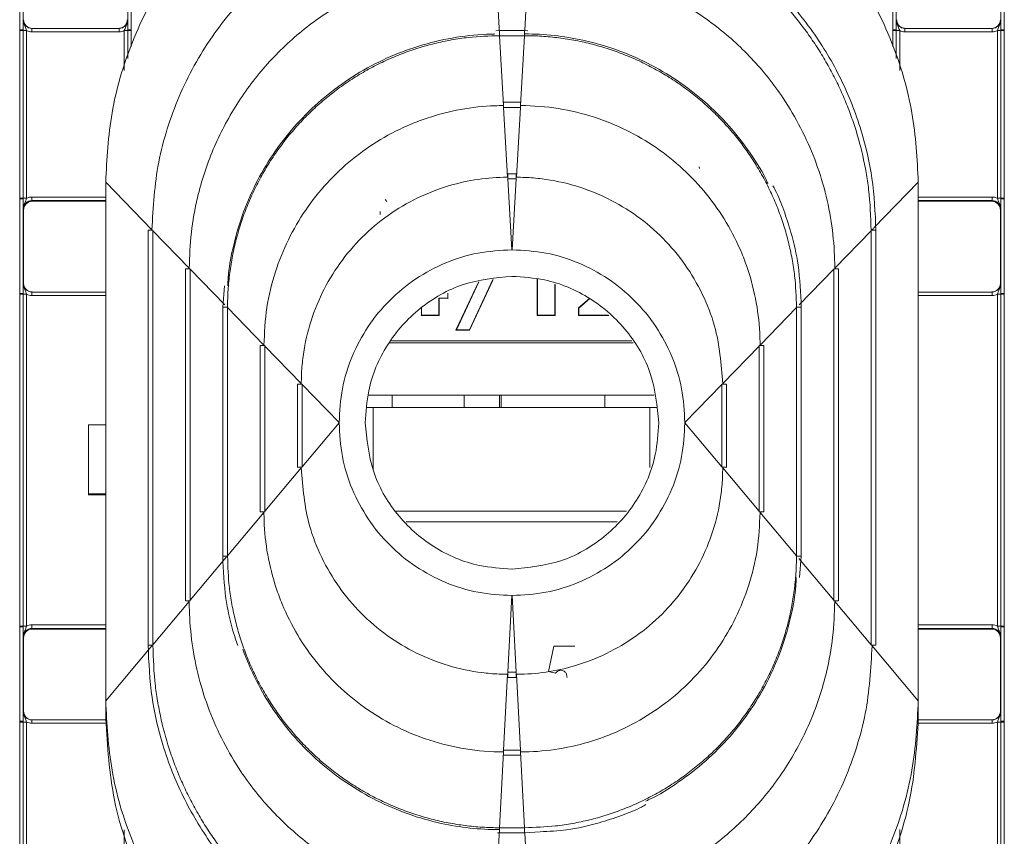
# Model space of a CAD drawing. Header units: millimetres. Extents: x 0 to 2100, y 0 to 1485.
# Tile 14 of 68: x 498 to 555, y 393 to 441. Entities that reach past the tile are written whole.
import ezdxf

# ---------------------------------------------------------------- set-up
doc = ezdxf.new("R2010")
doc.units = ezdxf.units.MM
doc.header["$LTSCALE"] = 5

msp = doc.modelspace()

# ---------------------------------------------------------------- linework, layer by layer
at = {"color": 7, "linetype": 'Continuous', "lineweight": 15}
for p, q in [((498.227, 440.055), (498.227, 467.936)), ((498.427, 467.934), (498.427, 440.053)), ((504.476, 440.053), (504.476, 467.934)), ((504.676, 467.936), (504.676, 440.055)), ((548.727, 440.055), (548.727, 467.936)), ((548.927, 467.934), (548.927, 440.053)), ((554.976, 440.053), (554.976, 467.934)), ((555.176, 467.936), (555.176, 440.055)), ((525.741, 443.854), (525.974, 439.81)), ((498.227, 440.007), (498.227, 440.055)), ((498.227, 430.31), (498.227, 440.007)), ((498.427, 440.053), (498.427, 440.005)), ((498.427, 440.005), (498.427, 430.308)), ((498.627, 440.003), (498.627, 430.307)), ((498.931, 440.132), (498.931, 439.934)), ((498.931, 440.132), (503.973, 440.132)), ((503.973, 439.934), (498.931, 439.934)), ((503.973, 440.132), (503.973, 439.934)), ((504.476, 440.005), (504.476, 440.053)), ((504.676, 440.055), (504.676, 440.007)), ((525.977, 440.009), (525.761, 439.992)), ((527.427, 440.009), (525.977, 440.009)), ((525.977, 439.708), (525.979, 439.708)), ((525.979, 439.708), (526.212, 435.664)), ((527.424, 439.708), (525.979, 439.708)), ((527.424, 439.708), (527.191, 435.664)), ((527.424, 439.708), (527.427, 439.708)), ((527.615, 439.992), (527.427, 440.009)), ((548.727, 440.007), (548.727, 440.055)), ((548.927, 440.053), (548.927, 440.005)), ((549.431, 440.132), (549.431, 439.934)), ((549.431, 440.132), (554.473, 440.132)), ((554.473, 439.934), (549.431, 439.934)), ((554.473, 440.132), (554.473, 439.934)), ((554.776, 430.307), (554.776, 440.003)), ((554.976, 440.005), (554.976, 440.053)), ((554.976, 430.308), (554.976, 440.005)), ((555.176, 440.055), (555.176, 440.007)), ((555.176, 440.007), (555.176, 430.31)), ((527.189, 435.864), (526.215, 435.864)), ((526.215, 435.864), (526.215, 435.563)), ((527.189, 435.864), (527.189, 435.563)), ((526.215, 435.563), (526.218, 435.563)), ((526.218, 435.563), (526.45, 431.519)), ((527.186, 435.563), (526.218, 435.563)), ((527.186, 435.563), (526.953, 431.519)), ((527.186, 435.563), (527.189, 435.563)), ((526.95, 431.718), (526.453, 431.718)), ((526.453, 431.418), (526.453, 431.718)), ((526.95, 431.418), (526.95, 431.718)), ((537.526, 432.125), (537.537, 432.022)), ((503.202, 431.232), (505.875, 428.48)), ((503.202, 401.233), (503.202, 431.232)), ((526.453, 431.418), (526.456, 431.418)), ((526.456, 431.418), (526.692, 427.323)), ((526.947, 431.418), (526.456, 431.418)), ((526.947, 431.418), (526.712, 427.323)), ((526.947, 431.418), (526.95, 431.418)), ((550.202, 431.232), (550.202, 401.233)), ((498.227, 430.262), (498.227, 430.31)), ((498.227, 424.805), (498.227, 430.262)), ((498.427, 430.308), (498.427, 430.26)), ((498.427, 430.26), (498.427, 424.803)), ((498.931, 430.376), (498.931, 430.174)), ((498.931, 430.174), (498.952, 430.132)), ((498.952, 430.132), (503.202, 430.132)), ((519.365, 430.241), (519.454, 430.108)), ((550.202, 430.132), (554.452, 430.132)), ((554.452, 430.132), (554.473, 430.174)), ((554.473, 430.376), (554.473, 430.174)), ((554.976, 430.26), (554.976, 430.308)), ((554.976, 424.803), (554.976, 430.26)), ((555.176, 430.31), (555.176, 430.262)), ((555.176, 430.262), (555.176, 424.805)), ((498.452, 429.632), (498.431, 429.674)), ((498.452, 429.632), (498.452, 425.382)), ((519.077, 429.544), (519.077, 429.36)), ((554.973, 429.674), (554.952, 429.632)), ((554.952, 425.382), (554.952, 429.632)), ((505.652, 428.452), (505.652, 404.449)), ((505.929, 428.425), (505.929, 428.454)), ((505.929, 428.425), (508.035, 426.256)), ((505.929, 428.425), (505.929, 404.481)), ((547.475, 428.425), (545.369, 426.256)), ((547.475, 428.454), (547.475, 428.425)), ((547.475, 404.481), (547.475, 428.425)), ((547.752, 404.449), (547.752, 428.452)), ((547.752, 428.452), (547.752, 428.452)), ((526.712, 427.323), (526.692, 427.323)), ((507.812, 426.228), (507.812, 407.022)), ((508.089, 426.201), (508.089, 426.231)), ((508.089, 426.201), (508.089, 407.054)), ((545.315, 426.231), (545.315, 426.201)), ((545.315, 407.054), (545.315, 426.201)), ((545.592, 407.022), (545.592, 426.228)), ((523.456, 422.675), (524.761, 425.459)), ((523.489, 422.695), (524.787, 425.463)), ((525.597, 425.601), (524.234, 422.695)), ((525.622, 425.606), (524.247, 422.675)), ((526.708, 425.788), (526.696, 425.788)), ((528.157, 423.526), (528.157, 425.626)), ((528.178, 423.546), (528.178, 425.624)), ((498.431, 425.382), (498.452, 425.382)), ((498.931, 424.684), (498.931, 424.882)), ((498.931, 424.882), (503.202, 424.882)), ((510.081, 425.246), (509.972, 424.005)), ((529.181, 425.333), (529.181, 423.546)), ((529.202, 425.324), (529.202, 423.526)), ((550.202, 424.882), (554.473, 424.882)), ((554.473, 424.684), (554.473, 424.882)), ((554.952, 425.382), (554.973, 425.382)), ((498.227, 424.757), (498.227, 424.805)), ((498.227, 405.562), (498.227, 424.757)), ((498.427, 424.803), (498.427, 424.755)), ((498.427, 424.755), (498.427, 405.56)), ((498.627, 424.753), (498.627, 405.558)), ((522.987, 424.518), (522.464, 424.518)), ((522.464, 424.518), (522.464, 423.546)), ((522.485, 424.498), (522.485, 423.526)), ((522.987, 424.812), (522.987, 424.518)), ((522.987, 424.518), (523.008, 424.498)), ((530.545, 423.957), (531.181, 424.508)), ((530.566, 423.946), (531.203, 424.498)), ((554.776, 405.558), (554.776, 424.753)), ((554.976, 424.755), (554.976, 424.803)), ((554.976, 405.56), (554.976, 424.755)), ((555.176, 424.805), (555.176, 424.757)), ((555.176, 424.757), (555.176, 405.562)), ((509.972, 424.005), (509.972, 409.595)), ((509.972, 424.005), (509.972, 424.005)), ((510.249, 423.977), (510.249, 424.007)), ((510.249, 423.977), (512.355, 421.809)), ((510.249, 423.977), (510.249, 409.627)), ((521.462, 423.546), (521.462, 423.966)), ((530.545, 423.526), (530.545, 423.957)), ((530.566, 423.946), (530.545, 423.957)), ((530.566, 423.546), (530.566, 423.946)), ((543.155, 423.977), (541.049, 421.809)), ((543.155, 424.007), (543.155, 423.977)), ((543.155, 409.627), (543.155, 423.977)), ((543.432, 409.595), (543.432, 424.005)), ((543.432, 424.005), (543.432, 424.005)), ((521.462, 423.546), (521.441, 423.526)), ((522.485, 423.526), (521.441, 423.526)), ((522.464, 423.546), (521.462, 423.546)), ((522.464, 423.546), (522.485, 423.526)), ((528.178, 423.546), (528.157, 423.526)), ((529.202, 423.526), (528.157, 423.526)), ((529.181, 423.546), (528.178, 423.546)), ((529.181, 423.546), (529.202, 423.526)), ((530.566, 423.546), (530.545, 423.526)), ((532.302, 423.526), (530.545, 423.526)), ((532.279, 423.546), (530.566, 423.546)), ((523.489, 422.695), (523.456, 422.675)), ((524.247, 422.675), (523.456, 422.675)), ((524.234, 422.695), (523.489, 422.695)), ((524.234, 422.695), (524.247, 422.675)), ((512.132, 421.781), (512.132, 412.168)), ((512.409, 421.753), (512.409, 421.783)), ((512.409, 421.753), (514.515, 419.585)), ((512.409, 421.753), (512.409, 412.2)), ((540.995, 421.753), (538.889, 419.585)), ((540.995, 421.783), (540.995, 421.753)), ((540.995, 412.2), (540.995, 421.753)), ((541.272, 412.168), (541.272, 421.781)), ((514.292, 419.557), (514.292, 414.741)), ((514.569, 419.559), (514.569, 419.53)), ((514.569, 419.53), (516.702, 417.333)), ((514.569, 414.773), (514.569, 419.53)), ((538.835, 419.53), (536.702, 417.333)), ((538.835, 419.53), (538.835, 419.559)), ((538.835, 419.53), (538.835, 414.773)), ((539.112, 414.741), (539.112, 419.557)), ((534.92, 418.924), (518.389, 418.924)), ((519.773, 418.924), (519.773, 418.196)), ((523.941, 418.924), (523.941, 418.196)), ((525.978, 418.924), (525.978, 418.196)), ((526.078, 418.196), (526.078, 418.924)), ((532.078, 418.924), (532.078, 418.196)), ((518.301, 418.196), (518.678, 418.196)), ((518.678, 418.196), (534.678, 418.196)), ((534.678, 418.196), (535.052, 418.196)), ((502.202, 413.203), (502.202, 417.203)), ((502.202, 417.203), (503.202, 417.203)), ((514.569, 414.773), (516.702, 417.313)), ((516.702, 417.333), (516.702, 417.313)), ((536.702, 417.313), (536.702, 417.333)), ((538.835, 414.773), (536.702, 417.313)), ((512.409, 412.2), (514.515, 414.709)), ((514.569, 414.773), (514.569, 414.743)), ((538.835, 414.743), (538.835, 414.773)), ((540.995, 412.2), (538.889, 414.709)), ((502.202, 413.203), (502.202, 413.151)), ((503.202, 413.203), (502.202, 413.203)), ((503.202, 413.151), (502.202, 413.151)), ((510.249, 409.627), (512.355, 412.136)), ((512.409, 412.17), (512.409, 412.2)), ((519.981, 412.196), (533.327, 412.196)), ((540.995, 412.2), (540.995, 412.17)), ((543.155, 409.627), (541.049, 412.136)), ((520.586, 411.581), (532.78, 411.581)), ((508.089, 407.054), (510.195, 409.563)), ((509.972, 409.595), (509.972, 409.595)), ((510.249, 409.597), (510.249, 409.627)), ((543.155, 409.627), (543.155, 409.597)), ((543.324, 408.367), (543.432, 409.595)), ((543.432, 409.595), (543.432, 409.595)), ((526.696, 408.858), (526.708, 408.858)), ((526.456, 402.884), (526.692, 407.324)), ((526.692, 407.324), (526.712, 407.324)), ((526.947, 402.884), (526.712, 407.324)), ((505.929, 404.481), (508.035, 406.99)), ((508.089, 407.024), (508.089, 407.054)), ((545.315, 407.054), (545.315, 407.024)), ((547.475, 404.481), (545.369, 406.99)), ((498.227, 405.514), (498.227, 405.562)), ((498.227, 400.056), (498.227, 405.514)), ((498.427, 405.56), (498.427, 405.512)), ((498.427, 405.512), (498.427, 400.054)), ((498.931, 405.426), (498.931, 405.627)), ((554.473, 405.426), (554.473, 405.627)), ((554.976, 405.512), (554.976, 405.56)), ((554.976, 400.054), (554.976, 405.512)), ((555.176, 405.562), (555.176, 405.514)), ((555.176, 405.514), (555.176, 400.056)), ((498.452, 404.884), (498.431, 404.926)), ((498.931, 405.426), (498.952, 405.384)), ((503.202, 405.384), (498.952, 405.384)), ((554.452, 405.384), (550.202, 405.384)), ((554.452, 405.384), (554.473, 405.426)), ((554.973, 404.926), (554.952, 404.884)), ((498.452, 404.884), (498.452, 400.634)), ((503.202, 401.233), (505.875, 404.417)), ((505.652, 404.449), (505.652, 404.449)), ((505.929, 404.451), (505.929, 404.481)), ((528.815, 402.923), (529.127, 404.391)), ((529.127, 404.391), (530.331, 404.391)), ((547.475, 404.481), (547.475, 404.451)), ((550.202, 401.233), (547.529, 404.417)), ((554.952, 400.634), (554.952, 404.884)), ((526.218, 398.39), (526.45, 402.774)), ((526.453, 402.884), (526.456, 402.884)), ((526.453, 402.884), (526.453, 402.579)), ((526.947, 402.884), (526.456, 402.884)), ((526.947, 402.884), (526.95, 402.884)), ((526.95, 402.884), (526.95, 402.579)), ((527.186, 398.39), (526.953, 402.774)), ((529.215, 402.831), (528.815, 402.923)), ((526.453, 402.579), (526.95, 402.579)), ((503.202, 400.199), (503.202, 401.233)), ((550.202, 400.199), (550.202, 401.233)), ((498.431, 400.634), (498.452, 400.634)), ((554.952, 400.634), (554.973, 400.634)), ((498.227, 400.008), (498.227, 400.056)), ((498.227, 390.312), (498.227, 400.008)), ((498.427, 400.054), (498.427, 400.006)), ((498.427, 400.006), (498.427, 390.31)), ((498.627, 400.005), (498.627, 390.308)), ((498.931, 399.936), (498.931, 400.134)), ((498.931, 400.134), (503.203, 400.134)), ((503.202, 400.155), (503.202, 400.199)), ((503.202, 400.144), (503.202, 400.155)), ((503.202, 400.142), (503.202, 400.144)), ((550.201, 400.134), (554.473, 400.134)), ((550.202, 400.199), (550.202, 400.155)), ((550.202, 400.144), (550.202, 400.155)), ((550.202, 400.142), (550.202, 400.144)), ((554.473, 399.936), (554.473, 400.134)), ((554.776, 390.308), (554.776, 400.005)), ((554.976, 400.006), (554.976, 400.054)), ((554.976, 390.31), (554.976, 400.006)), ((555.176, 400.056), (555.176, 400.008)), ((555.176, 400.008), (555.176, 390.312)), ((525.979, 393.896), (526.212, 398.28)), ((526.215, 398.39), (526.218, 398.39)), ((526.215, 398.085), (526.215, 398.39)), ((526.215, 398.085), (527.189, 398.085)), ((527.186, 398.39), (526.218, 398.39)), ((527.186, 398.39), (527.189, 398.39)), ((527.189, 398.085), (527.189, 398.39)), ((527.424, 393.896), (527.191, 398.28)), ((525.741, 389.401), (525.974, 393.786)), ((525.856, 393.601), (525.977, 393.591)), ((525.977, 393.896), (525.979, 393.896)), ((525.977, 393.591), (527.427, 393.591)), ((527.424, 393.896), (525.979, 393.896)), ((527.424, 393.896), (527.427, 393.896)), ((527.427, 393.591), (528.327, 393.66))]:
    msp.add_line(p, q, dxfattribs=at)
at = {"color": 8, "linetype": 'Continuous', "lineweight": 15}
for p, q in [((527.662, 443.854), (527.441, 440.008)), ((504.276, 437.694), (504.276, 440.003)), ((504.476, 438.39), (504.476, 440.005)), ((504.676, 440.007), (504.676, 439.085)), ((525.977, 440.009), (525.977, 439.708)), ((527.427, 440.009), (527.427, 439.708)), ((548.727, 439.085), (548.727, 440.007)), ((548.927, 440.005), (548.927, 438.39)), ((549.127, 440.003), (549.127, 437.694)), ((550.202, 431.232), (547.636, 428.59)), ((498.931, 430.376), (503.202, 430.376)), ((503.202, 430.174), (498.931, 430.174)), ((550.202, 430.376), (554.473, 430.376)), ((554.473, 430.174), (550.202, 430.174)), ((547.602, 428.556), (547.529, 428.48)), ((508.089, 426.201), (510.088, 424.142)), ((545.315, 426.201), (543.316, 424.142)), ((503.202, 424.684), (498.931, 424.684)), ((554.473, 424.684), (550.202, 424.684)), ((519.729, 422.06), (533.638, 422.06)), ((533.703, 421.944), (519.626, 421.944)), ((518.678, 418.196), (518.678, 414.585)), ((534.678, 414.727), (534.678, 418.196)), ((545.315, 407.054), (543.289, 409.467)), ((498.931, 405.627), (503.202, 405.627)), ((550.202, 405.627), (554.473, 405.627)), ((503.202, 405.426), (498.931, 405.426)), ((554.473, 405.426), (550.202, 405.426)), ((503.223, 399.936), (498.931, 399.936)), ((554.473, 399.936), (550.179, 399.936)), ((504.276, 390.308), (504.276, 393.777)), ((525.977, 393.591), (525.977, 393.896)), ((527.427, 393.591), (527.427, 393.896)), ((527.662, 389.401), (527.44, 393.595)), ((549.127, 393.79), (549.127, 390.308))]:
    msp.add_line(p, q, dxfattribs=at)
at = {"color": 7, "linetype": 'Continuous', "lineweight": 15}
for centre, radius, start, end in [((498.277, 434.206), 5.849, 88.5247, 90.4841), ((498.276, 434.08), 5.927, 88.5405, 90.4739), ((498.578, 445.93), 5.927, 268.5405, 270.4739), ((504.325, 445.93), 5.927, 269.5261, 271.4595), ((504.627, 434.206), 5.849, 89.5159, 91.4753), ((504.627, 434.08), 5.927, 89.5261, 91.4595), ((548.777, 434.206), 5.849, 88.5247, 90.4841), ((548.776, 434.08), 5.927, 88.5405, 90.4739), ((549.078, 445.93), 5.927, 268.5405, 270.4739), ((554.825, 445.93), 5.927, 269.5261, 271.4595), ((555.127, 434.206), 5.849, 89.5159, 91.4753), ((555.127, 434.08), 5.927, 89.5261, 91.4595), ((498.276, 424.384), 5.927, 88.5405, 90.4739), ((498.277, 424.414), 5.849, 88.5247, 90.4841), ((498.578, 436.233), 5.927, 268.5405, 270.4739), ((554.825, 436.233), 5.927, 269.5261, 271.4595), ((555.127, 424.384), 5.927, 89.5261, 91.4595), ((555.127, 424.414), 5.849, 89.5159, 91.4753), ((505.849, 420.967), 7.488, 89.3895, 91.5082), ((508.009, 418.743), 7.488, 89.3895, 91.5082), ((545.395, 418.743), 7.488, 88.4918, 90.6105), ((498.277, 418.956), 5.849, 88.5247, 90.4841), ((498.276, 418.83), 5.927, 88.5405, 90.4739), ((498.578, 430.68), 5.927, 268.5405, 270.4739), ((554.825, 430.68), 5.927, 269.5261, 271.4595), ((555.127, 418.956), 5.849, 89.5159, 91.4753), ((555.127, 418.83), 5.927, 89.5261, 91.4595), ((512.329, 414.295), 7.488, 89.3895, 91.5082), ((541.075, 414.295), 7.488, 88.4918, 90.6105), ((514.478, 413.457), 6.103, 89.149, 91.7486), ((538.926, 413.457), 6.103, 88.2514, 90.851), ((514.478, 408.64), 6.103, 89.149, 91.7486), ((538.926, 408.64), 6.103, 88.2514, 90.851), ((512.329, 404.682), 7.488, 89.3895, 91.5082), ((541.075, 404.682), 7.488, 88.4918, 90.6105), ((508.009, 399.537), 7.488, 89.3895, 91.5082), ((545.395, 399.537), 7.488, 88.4918, 90.6105), ((498.276, 399.635), 5.927, 88.5405, 90.4739), ((498.277, 399.665), 5.849, 88.5247, 90.4841), ((498.578, 411.485), 5.927, 268.5405, 270.4739), ((554.825, 411.485), 5.927, 269.5261, 271.4595), ((555.127, 399.635), 5.927, 89.5261, 91.4595), ((555.127, 399.665), 5.849, 89.5159, 91.4753), ((547.555, 396.964), 7.488, 88.4918, 90.6105), ((498.277, 394.208), 5.849, 88.5247, 90.4841), ((498.276, 394.082), 5.927, 88.5405, 90.4739), ((498.578, 405.931), 5.927, 268.5405, 270.4739), ((554.825, 405.931), 5.927, 269.5261, 271.4595), ((555.127, 394.208), 5.849, 89.5159, 91.4753), ((555.127, 394.082), 5.927, 89.5261, 91.4595)]:
    msp.add_arc(centre, radius, start, end, dxfattribs=at)
at = {"color": 8, "linetype": 'Continuous', "lineweight": 15}
for centre, start, end in [((547.555, 420.967), 88.4918, 90.6105), ((510.169, 416.519), 89.3895, 91.5082), ((543.235, 416.519), 88.4918, 90.6105), ((510.169, 402.109), 89.3895, 91.5082), ((543.235, 402.109), 88.4918, 90.6105), ((505.849, 396.964), 89.3895, 91.5082)]:
    msp.add_arc(centre, 7.488, start, end, dxfattribs=at)
at = {"color": 7, "linetype": 'Continuous', "lineweight": 15}
for centre, major_axis, ratio, start_param, end_param in [((498.931, 440.632), (0.439, 0.24), 0.999873, 2.641898, 4.212618), ((498.952, 440.632), (0.425, 0.263), 0.999915, 2.588064, 4.158784), ((503.973, 440.632), (0.439, -0.24), 0.999873, 5.21216, 6.78288), ((549.431, 440.632), (0.439, 0.24), 0.999873, 2.641898, 4.212618), ((554.452, 440.632), (0.425, -0.263), 0.999915, 5.265994, 6.836714), ((554.473, 440.632), (0.439, -0.24), 0.999873, 5.21216, 6.78288), ((498.931, 440.634), (0.595, 0.368), 0.999915, 3.710423, 4.158784), ((503.973, 440.634), (0.595, -0.368), 0.999915, 5.265994, 5.714355), ((549.431, 440.634), (0.595, 0.368), 0.999915, 3.710423, 4.158784), ((554.473, 440.634), (0.595, -0.368), 0.999915, 5.265994, 5.714355), ((498.931, 429.674), (0.362, -0.345), 0.999832, 2.3335, 3.90422), ((498.956, 429.632), (0.504, 0), 0.991312, 1.570796, 3.132866), ((498.931, 429.676), (0.595, -0.368), 0.999915, 2.124401, 2.572762), ((554.447, 429.632), (0.504, 0), 0.991312, 0.008726, 1.570796), ((554.473, 429.676), (0.595, 0.368), 0.999915, 0.56883, 1.017192), ((554.473, 429.674), (0.362, 0.345), 0.999832, 5.520558, 7.091278), ((498.931, 425.382), (0.439, 0.24), 0.999873, 2.641898, 4.212618), ((498.952, 425.382), (0.425, 0.263), 0.999915, 2.588064, 4.158784), ((554.452, 425.382), (0.425, -0.263), 0.999915, 5.265994, 6.836714), ((554.473, 425.382), (0.439, -0.24), 0.999873, 5.21216, 6.78288), ((498.931, 425.384), (0.595, 0.368), 0.999915, 3.710423, 4.158784), ((554.473, 425.384), (0.595, -0.368), 0.999915, 5.265994, 5.714355), ((498.931, 404.927), (0.595, -0.368), 0.999915, 2.124401, 2.572762), ((554.473, 404.927), (0.595, 0.368), 0.999915, 0.56883, 1.017192), ((498.931, 404.926), (0.362, -0.345), 0.999832, 2.3335, 3.90422), ((498.952, 404.884), (0.425, -0.263), 0.999915, 2.124401, 3.695121), ((554.452, 404.884), (0.425, 0.263), 0.999915, 5.729657, 7.300377), ((554.473, 404.926), (0.362, 0.345), 0.999832, 5.520558, 7.091278), ((498.931, 400.634), (0.439, 0.24), 0.999873, 2.641898, 4.212618), ((498.952, 400.634), (0.425, 0.263), 0.999915, 2.588064, 4.158784), ((554.473, 400.634), (0.439, -0.24), 0.999873, 5.21216, 6.78288), ((554.447, 400.625), (0.431, 0.267), 0.980675, 5.27472, 5.729581), ((498.931, 400.636), (0.595, 0.368), 0.999915, 3.710423, 4.158784), ((554.473, 400.636), (0.595, -0.368), 0.999915, 5.265994, 5.714355)]:
    msp.add_ellipse(centre, major_axis=major_axis, ratio=ratio, start_param=start_param, end_param=end_param, dxfattribs=at)
for points, knots in [([(525.202, 453.231), (523.86, 453.16), (521.096, 453.013), (516.996, 451.789), (513.053, 449.759), (509.535, 446.898), (506.674, 443.381), (504.644, 439.438), (503.42, 435.338), (503.273, 432.574), (503.202, 431.232)], [0, 0, 0, 0, 0.116516, 0.240011, 0.368641, 0.5, 0.631359, 0.759989, 0.883484, 1, 1, 1, 1]), ([(550.202, 431.232), (550.13, 432.574), (549.983, 435.338), (548.759, 439.438), (546.73, 443.381), (543.868, 446.898), (540.351, 449.759), (536.408, 451.789), (532.308, 453.013), (529.544, 453.16), (528.202, 453.231)], [0, 0, 0, 0, 0.116516, 0.240011, 0.368641, 0.5, 0.631359, 0.759989, 0.883484, 1, 1, 1, 1]), ([(525.497, 448.1), (525.331, 448.099), (524.502, 448.092), (523.01, 447.975), (521.048, 447.624), (519.61, 447.212), (518.204, 446.71), (516.83, 446.119), (515.087, 445.151), (513.451, 444.01), (511.939, 442.71), (510.567, 441.263), (509.348, 439.685), (508.297, 437.991), (507.42, 436.199), (506.735, 434.328), (506.058, 431.77), (505.948, 429.793), (505.875, 428.48)], [0, 0, 0, 0, 0.0161372, 0.0807637, 0.1453907, 0.2100169, 0.2261541, 0.2907815, 0.3554076, 0.4200351, 0.4846612, 0.5492888, 0.6139148, 0.6785424, 0.7431684, 0.8077959, 0.8724221, 1, 1, 1, 1]), ([(527.904, 447.999), (528.069, 447.998), (528.567, 447.994), (529.395, 447.95), (530.384, 447.849), (531.204, 447.723), (532.017, 447.566), (533.148, 447.303), (534.258, 446.953), (535.186, 446.595), (535.798, 446.34), (536.852, 445.854), (538.014, 445.207), (538.982, 444.566), (539.655, 444.083), (540.309, 443.574), (541.063, 442.924), (541.782, 442.237), (542.466, 441.514), (543.111, 440.758), (543.718, 439.97), (544.284, 439.151), (544.808, 438.306), (545.288, 437.434), (545.723, 436.54), (546.047, 435.777), (546.342, 435.002), (546.713, 433.902), (547.001, 432.775), (547.215, 431.634), (547.409, 430.363), (547.448, 429.243), (547.475, 428.454)], [0, 0, 0, 0, 0.016187, 0.048569, 0.08095, 0.113332, 0.129519, 0.1619, 0.226726, 0.242913, 0.2591, 0.291482, 0.356307, 0.388689, 0.404876, 0.437257, 0.469639, 0.502021, 0.534402, 0.566784, 0.599165, 0.631547, 0.663929, 0.69631, 0.728692, 0.761074, 0.777261, 0.809642, 0.874468, 0.890655, 0.923037, 1, 1, 1, 1]), ([(547.752, 428.452), (547.708, 429.464), (547.629, 431.27), (547.109, 433.59), (546.529, 435.375), (545.696, 437.357), (544.375, 439.682), (542.344, 442.196), (539.963, 444.322), (537.78, 445.717), (535.822, 446.681), (533.864, 447.425), (531.803, 448.005), (530.357, 448.096), (529.85, 448.128)], [0, 0, 0, 0, 0.1038094, 0.1854818, 0.2432474, 0.2965346, 0.4061986, 0.5167114, 0.6272849, 0.7326808, 0.781838, 0.8513052, 0.9478821, 1, 1, 1, 1]), ([(525.735, 443.955), (525.57, 443.953), (524.74, 443.946), (523.249, 443.816), (521.292, 443.427), (519.391, 442.819), (517.571, 442.001), (515.582, 440.824), (513.907, 439.487), (512.541, 438.084), (511.296, 436.574), (510.243, 434.913), (509.198, 432.7), (508.53, 430.643), (508.105, 428.321), (508.058, 426.946), (508.035, 426.256)], [0, 0, 0, 0, 0.0178914, 0.0895631, 0.1612356, 0.232907, 0.3045796, 0.3762513, 0.4820131, 0.5347577, 0.5875014, 0.6931836, 0.7458866, 0.8515689, 0.9255768, 1, 1, 1, 1]), ([(545.369, 426.256), (545.367, 426.412), (545.36, 427.231), (545.234, 428.713), (544.848, 430.67), (544.243, 432.572), (543.428, 434.394), (542.255, 436.385), (540.92, 438.061), (539.519, 439.429), (538.011, 440.677), (536.352, 441.733), (534.14, 442.78), (532.086, 443.456), (529.758, 443.872), (528.372, 443.955), (527.672, 443.955), (527.668, 443.955)], [0, 0, 0, 0, 0.0168183, 0.0884901, 0.1601627, 0.2318342, 0.303507, 0.3751787, 0.4809346, 0.5336761, 0.5864168, 0.6921046, 0.7448106, 0.8504986, 0.9243398, 0.9996516, 1, 1, 1, 1]), ([(498.427, 440.053), (498.427, 440.104), (498.428, 440.236), (498.429, 440.414), (498.43, 440.543), (498.431, 440.612), (498.431, 440.631), (498.431, 440.632)], [0, 0, 0, 0, 0.217183, 0.553026, 0.876986, 0.994449, 1, 1, 1, 1]), ([(498.627, 440.003), (498.611, 440.047), (498.571, 440.155), (498.489, 440.322), (498.438, 440.489), (498.431, 440.599), (498.431, 440.631), (498.431, 440.632)], [0, 0, 0, 0, 0.200769, 0.498761, 0.853829, 0.993399, 1, 1, 1, 1]), ([(504.452, 440.632), (504.444, 440.567), (504.429, 440.436), (504.314, 440.27), (504.15, 440.156), (504.02, 440.14), (503.956, 440.132)], [0, 0, 0, 0, 0.251367, 0.502734, 0.754101, 1, 1, 1, 1]), ([(504.473, 440.632), (504.473, 440.631), (504.473, 440.599), (504.465, 440.489), (504.415, 440.322), (504.332, 440.155), (504.292, 440.047), (504.276, 440.003)], [0, 0, 0, 0, 0.0066012, 0.1461709, 0.5012392, 0.7992313, 1, 1, 1, 1]), ([(504.473, 440.632), (504.473, 440.631), (504.473, 440.612), (504.474, 440.543), (504.475, 440.414), (504.476, 440.236), (504.476, 440.104), (504.476, 440.053)], [0, 0, 0, 0, 0.005551, 0.123014, 0.446974, 0.782817, 1, 1, 1, 1]), ([(548.927, 440.053), (548.927, 440.104), (548.928, 440.236), (548.929, 440.414), (548.93, 440.543), (548.931, 440.612), (548.931, 440.631), (548.931, 440.632)], [0, 0, 0, 0, 0.217183, 0.553026, 0.876986, 0.994449, 1, 1, 1, 1]), ([(549.127, 440.003), (549.111, 440.047), (549.071, 440.155), (548.989, 440.322), (548.938, 440.489), (548.931, 440.599), (548.931, 440.631), (548.931, 440.632)], [0, 0, 0, 0, 0.200769, 0.498761, 0.853829, 0.993399, 1, 1, 1, 1]), ([(549.447, 440.132), (549.383, 440.14), (549.254, 440.156), (549.09, 440.27), (548.974, 440.436), (548.959, 440.567), (548.952, 440.632)], [0, 0, 0, 0, 0.245899, 0.497266, 0.748633, 1, 1, 1, 1]), ([(554.973, 440.632), (554.973, 440.631), (554.973, 440.599), (554.965, 440.489), (554.915, 440.322), (554.832, 440.155), (554.792, 440.047), (554.776, 440.003)], [0, 0, 0, 0, 0.006601, 0.146171, 0.501239, 0.799231, 1, 1, 1, 1]), ([(554.973, 440.632), (554.973, 440.631), (554.973, 440.612), (554.974, 440.543), (554.975, 440.414), (554.976, 440.236), (554.976, 440.104), (554.976, 440.053)], [0, 0, 0, 0, 0.005551, 0.123014, 0.446974, 0.782817, 1, 1, 1, 1]), ([(510.249, 424.007), (510.25, 424.173), (510.254, 424.504), (510.288, 425.166), (510.352, 425.826), (510.447, 426.483), (510.563, 427.135), (510.746, 427.944), (511.027, 428.899), (511.311, 429.678), (511.632, 430.442), (511.989, 431.191), (512.472, 432.061), (512.92, 432.759), (513.401, 433.434), (513.913, 434.086), (514.576, 434.829), (515.166, 435.411), (515.783, 435.964), (516.426, 436.488), (517.101, 436.971), (517.658, 437.33), (518.226, 437.672), (518.956, 438.065), (519.71, 438.411), (520.325, 438.66), (520.947, 438.888), (521.738, 439.136), (522.544, 439.335), (523.357, 439.494), (524.443, 439.659), (525.376, 439.689), (525.977, 439.708)], [0, 0, 0, 0, 0.020147, 0.040294, 0.080602, 0.100749, 0.120896, 0.161205, 0.201513, 0.241822, 0.261969, 0.302277, 0.342586, 0.382895, 0.403042, 0.44335, 0.483659, 0.523968, 0.544114, 0.584423, 0.624732, 0.644878, 0.665025, 0.705334, 0.745642, 0.765789, 0.785936, 0.826245, 0.866553, 0.8867, 0.927009, 1, 1, 1, 1]), ([(525.71, 439.805), (525.632, 439.804), (524.89, 439.795), (523.487, 439.652), (521.863, 439.29), (520.285, 438.774), (518.758, 438.11), (517.042, 437.089), (515.468, 435.86), (514.061, 434.442), (512.844, 432.858), (511.837, 431.133), (511.051, 429.296), (510.549, 427.474), (510.297, 426.11), (510.266, 425.393), (510.259, 425.235)], [0, 0, 0, 0, 0.010017, 0.095511, 0.181006, 0.223689, 0.309184, 0.394678, 0.480172, 0.565667, 0.65116, 0.736656, 0.82215, 0.907643, 0.979633, 1, 1, 1, 1]), ([(527.427, 439.708), (527.593, 439.707), (527.924, 439.704), (528.586, 439.671), (529.247, 439.608), (529.903, 439.514), (530.556, 439.4), (531.365, 439.217), (532.32, 438.938), (533.1, 438.655), (533.865, 438.336), (534.614, 437.98), (535.485, 437.498), (536.183, 437.051), (536.86, 436.572), (537.513, 436.061), (538.256, 435.399), (538.84, 434.81), (539.394, 434.194), (539.919, 433.552), (540.402, 432.878), (540.763, 432.321), (541.105, 431.754), (541.5, 431.024), (541.848, 430.271), (542.097, 429.657), (542.326, 429.035), (542.576, 428.244), (542.776, 427.439), (542.936, 426.626), (543.103, 425.54), (543.135, 424.608), (543.155, 424.007)], [0, 0, 0, 0, 0.020147, 0.040294, 0.080602, 0.100749, 0.120896, 0.161205, 0.201513, 0.241822, 0.261969, 0.302277, 0.342586, 0.382895, 0.403042, 0.44335, 0.483659, 0.523968, 0.544114, 0.584423, 0.624732, 0.644878, 0.665025, 0.705334, 0.745642, 0.765789, 0.785936, 0.826245, 0.866553, 0.8867, 0.927009, 1, 1, 1, 1]), ([(541.503, 431.161), (541.497, 431.174), (541.228, 431.798), (540.488, 432.931), (539.282, 434.517), (537.861, 435.924), (536.281, 437.145), (534.558, 438.155), (532.721, 438.941), (530.903, 439.459), (529.133, 439.748), (528.004, 439.809), (527.433, 439.81), (527.43, 439.81)], [0, 0, 0, 0, 0.002549, 0.117202, 0.231855, 0.346511, 0.461163, 0.575818, 0.690471, 0.805124, 0.901432, 0.999506, 1, 1, 1, 1]), ([(526.212, 435.664), (526.046, 435.662), (525.216, 435.653), (523.725, 435.487), (522.111, 435.073), (520.556, 434.488), (519.068, 433.737), (517.43, 432.588), (515.974, 431.217), (514.73, 429.651), (513.723, 427.922), (512.962, 426.023), (512.453, 423.972), (512.388, 422.534), (512.355, 421.809)], [0, 0, 0, 0, 0.022859, 0.114516, 0.206174, 0.251913, 0.34357, 0.43523, 0.526887, 0.618543, 0.710202, 0.801861, 0.9, 1, 1, 1, 1]), ([(541.049, 421.809), (541.047, 421.964), (541.038, 422.784), (540.876, 424.266), (540.466, 425.881), (539.884, 427.437), (539.136, 428.927), (537.991, 430.567), (536.622, 432.025), (535.059, 433.273), (533.332, 434.283), (531.437, 435.052), (529.382, 435.547), (527.933, 435.664), (527.196, 435.664), (527.191, 435.664)], [0, 0, 0, 0, 0.021488, 0.113145, 0.204803, 0.250543, 0.3422, 0.43386, 0.525517, 0.617174, 0.708833, 0.800491, 0.898326, 0.999354, 1, 1, 1, 1]), ([(514.515, 419.585), (514.517, 419.741), (514.523, 420.228), (514.619, 421.373), (514.956, 422.999), (515.68, 424.852), (516.699, 426.561), (517.987, 428.077), (519.508, 429.36), (521.22, 430.373), (523.506, 431.256), (525.31, 431.518), (526.441, 431.519), (526.45, 431.519)], [0, 0, 0, 0, 0.024964, 0.078113, 0.183973, 0.289761, 0.395547, 0.501332, 0.60712, 0.71291, 0.818698, 0.998504, 1, 1, 1, 1]), ([(526.953, 431.519), (527.119, 431.517), (527.616, 431.51), (528.771, 431.411), (530.396, 431.069), (532.249, 430.341), (533.955, 429.317), (535.468, 428.026), (536.748, 426.501), (537.751, 424.786), (538.657, 422.498), (538.799, 420.71), (538.889, 419.585)], [0, 0, 0, 0, 0.026557, 0.079706, 0.185586, 0.291389, 0.39719, 0.502991, 0.608793, 0.714598, 0.820387, 1, 1, 1, 1]), ([(543.432, 424.005), (543.396, 424.82), (543.331, 426.276), (542.918, 428.15), (542.435, 429.581), (542.095, 430.496), (541.834, 430.944), (541.783, 431.03)], [0, 0, 0, 0, 0.335689, 0.599849, 0.786618, 0.95894, 1, 1, 1, 1]), ([(498.431, 429.674), (498.431, 429.675), (498.431, 429.695), (498.43, 429.766), (498.429, 429.896), (498.428, 430.077), (498.427, 430.209), (498.427, 430.26)], [0, 0, 0, 0, 0.005551, 0.123014, 0.446974, 0.782817, 1, 1, 1, 1]), ([(498.627, 430.307), (498.611, 430.263), (498.571, 430.155), (498.489, 429.987), (498.438, 429.818), (498.431, 429.708), (498.431, 429.676), (498.431, 429.674)], [0, 0, 0, 0, 0.200769, 0.498761, 0.853829, 0.993399, 1, 1, 1, 1]), ([(498.452, 429.637), (498.46, 429.701), (498.475, 429.83), (498.59, 429.994), (498.755, 430.11), (498.886, 430.125), (498.952, 430.132)], [0, 0, 0, 0, 0.245899, 0.497266, 0.748633, 1, 1, 1, 1]), ([(554.452, 430.132), (554.517, 430.125), (554.648, 430.11), (554.814, 429.994), (554.928, 429.83), (554.944, 429.701), (554.952, 429.637)], [0, 0, 0, 0, 0.251367, 0.502734, 0.754101, 1, 1, 1, 1]), ([(554.973, 429.674), (554.973, 429.676), (554.973, 429.708), (554.965, 429.818), (554.915, 429.987), (554.832, 430.155), (554.792, 430.263), (554.776, 430.307)], [0, 0, 0, 0, 0.006601, 0.146171, 0.501239, 0.799231, 1, 1, 1, 1]), ([(554.976, 430.26), (554.976, 430.209), (554.976, 430.077), (554.975, 429.896), (554.974, 429.766), (554.973, 429.695), (554.973, 429.675), (554.973, 429.674)], [0, 0, 0, 0, 0.217183, 0.553026, 0.876986, 0.994449, 1, 1, 1, 1]), ([(526.696, 425.788), (525.74, 425.695), (523.83, 425.507), (521.286, 424.042), (519.368, 421.889), (518.356, 419.51), (518.252, 417.942), (518.211, 417.323)], [0, 0, 0, 0, 0.215234, 0.430478, 0.645412, 0.860172, 1, 1, 1, 1]), ([(535.193, 417.323), (535.099, 418.271), (534.911, 420.171), (533.454, 422.704), (531.306, 424.621), (528.92, 425.642), (527.339, 425.747), (526.708, 425.788)], [0, 0, 0, 0, 0.2137006, 0.4280984, 0.642603, 0.8574423, 1, 1, 1, 1]), ([(498.427, 424.803), (498.427, 424.854), (498.428, 424.986), (498.429, 425.164), (498.43, 425.293), (498.431, 425.362), (498.431, 425.381), (498.431, 425.382)], [0, 0, 0, 0, 0.217183, 0.553026, 0.876986, 0.994449, 1, 1, 1, 1]), ([(498.431, 425.382), (498.431, 425.381), (498.431, 425.349), (498.438, 425.239), (498.489, 425.072), (498.571, 424.905), (498.611, 424.797), (498.627, 424.753)], [0, 0, 0, 0, 0.006601, 0.146171, 0.501239, 0.799231, 1, 1, 1, 1]), ([(554.776, 424.753), (554.792, 424.797), (554.832, 424.905), (554.915, 425.072), (554.965, 425.239), (554.973, 425.349), (554.973, 425.381), (554.973, 425.382)], [0, 0, 0, 0, 0.200769, 0.498761, 0.853829, 0.993399, 1, 1, 1, 1]), ([(554.973, 425.382), (554.973, 425.381), (554.973, 425.362), (554.974, 425.293), (554.975, 425.164), (554.976, 424.986), (554.976, 424.854), (554.976, 424.803)], [0, 0, 0, 0, 0.005551, 0.123014, 0.446974, 0.782817, 1, 1, 1, 1]), ([(518.211, 417.323), (518.305, 416.375), (518.493, 414.476), (519.95, 411.943), (522.097, 410.026), (524.484, 409.005), (526.065, 408.9), (526.696, 408.858)], [0, 0, 0, 0, 0.213701, 0.428098, 0.642603, 0.857442, 1, 1, 1, 1]), ([(526.708, 408.858), (527.663, 408.952), (529.573, 409.14), (532.118, 410.605), (534.036, 412.758), (535.048, 415.137), (535.152, 416.705), (535.193, 417.323)], [0, 0, 0, 0, 0.215234, 0.430478, 0.645412, 0.860172, 1, 1, 1, 1]), ([(526.45, 402.774), (526.285, 402.777), (525.787, 402.783), (524.632, 402.883), (523.007, 403.224), (521.155, 403.952), (519.449, 404.976), (517.936, 406.268), (516.655, 407.792), (515.653, 409.507), (514.747, 411.796), (514.604, 413.583), (514.515, 414.709)], [0, 0, 0, 0, 0.026557, 0.079706, 0.185586, 0.291389, 0.39719, 0.502991, 0.608793, 0.714598, 0.820387, 1, 1, 1, 1]), ([(538.889, 414.709), (538.887, 414.553), (538.881, 414.065), (538.785, 412.92), (538.448, 411.294), (537.724, 409.441), (536.705, 407.733), (535.417, 406.216), (533.896, 404.934), (532.183, 403.921), (529.897, 403.037), (528.094, 402.775), (526.962, 402.774), (526.953, 402.774)], [0, 0, 0, 0, 0.024964, 0.078113, 0.183973, 0.289761, 0.395547, 0.501332, 0.60712, 0.71291, 0.818698, 0.998504, 1, 1, 1, 1]), ([(512.355, 412.136), (512.357, 411.98), (512.365, 411.16), (512.527, 409.678), (512.938, 408.063), (513.52, 406.507), (514.268, 405.017), (515.413, 403.378), (516.781, 401.919), (518.345, 400.672), (520.071, 399.662), (521.967, 398.893), (524.022, 398.397), (525.47, 398.28), (526.207, 398.28), (526.212, 398.28)], [0, 0, 0, 0, 0.021488, 0.113145, 0.204803, 0.250543, 0.3422, 0.43386, 0.525517, 0.617174, 0.708833, 0.800491, 0.898326, 0.999354, 1, 1, 1, 1]), ([(527.191, 398.28), (527.357, 398.282), (528.187, 398.291), (529.679, 398.458), (531.293, 398.872), (532.848, 399.457), (534.336, 400.208), (535.973, 401.356), (537.429, 402.728), (538.673, 404.294), (539.681, 406.022), (540.442, 407.921), (540.95, 409.972), (541.016, 411.41), (541.049, 412.136)], [0, 0, 0, 0, 0.0228588, 0.1145157, 0.2061737, 0.2519135, 0.3435704, 0.4352297, 0.5268871, 0.6185432, 0.7102024, 0.8018606, 0.8999997, 1, 1, 1, 1]), ([(509.972, 409.595), (510.009, 408.78), (510.076, 407.324), (510.443, 405.6), (510.746, 404.711), (510.842, 404.429)], [0, 0, 0, 0, 0.464559, 0.830129, 1, 1, 1, 1]), ([(525.977, 393.896), (525.811, 393.897), (525.479, 393.9), (524.817, 393.933), (524.157, 393.995), (523.5, 394.089), (522.847, 394.204), (522.038, 394.387), (521.083, 394.666), (520.303, 394.949), (519.539, 395.268), (518.789, 395.623), (517.919, 396.106), (517.22, 396.553), (516.544, 397.032), (515.891, 397.543), (515.147, 398.205), (514.564, 398.794), (514.01, 399.41), (513.485, 400.052), (513.001, 400.726), (512.641, 401.283), (512.298, 401.85), (511.904, 402.58), (511.556, 403.333), (511.307, 403.947), (511.077, 404.569), (510.828, 405.36), (510.628, 406.165), (510.467, 406.978), (510.3, 408.064), (510.269, 408.996), (510.249, 409.597)], [0, 0, 0, 0, 0.020147, 0.040294, 0.080602, 0.100749, 0.120896, 0.161205, 0.201513, 0.241822, 0.261969, 0.302277, 0.342586, 0.382895, 0.403042, 0.44335, 0.483659, 0.523968, 0.544114, 0.584423, 0.624732, 0.644878, 0.665025, 0.705334, 0.745642, 0.765789, 0.785936, 0.826245, 0.866553, 0.8867, 0.927009, 1, 1, 1, 1]), ([(543.155, 409.597), (543.153, 409.431), (543.149, 409.1), (543.116, 408.438), (543.052, 407.777), (542.957, 407.121), (542.841, 406.468), (542.657, 405.66), (542.376, 404.705), (542.092, 403.926), (541.772, 403.162), (541.415, 402.413), (540.931, 401.543), (540.483, 400.845), (540.003, 400.17), (539.49, 399.518), (538.828, 398.775), (538.237, 398.193), (537.62, 397.64), (536.977, 397.116), (536.303, 396.633), (535.746, 396.274), (535.177, 395.932), (534.447, 395.539), (533.694, 395.192), (533.079, 394.944), (532.457, 394.716), (531.665, 394.467), (530.86, 394.269), (530.047, 394.11), (528.96, 393.945), (528.028, 393.915), (527.427, 393.896)], [0, 0, 0, 0, 0.0201468, 0.0402936, 0.0806022, 0.100749, 0.1208958, 0.1612046, 0.2015131, 0.2418219, 0.2619687, 0.3022773, 0.3425859, 0.3828947, 0.4030416, 0.4433501, 0.4836587, 0.5239677, 0.5441144, 0.584423, 0.6247316, 0.6448784, 0.6650253, 0.7053338, 0.7456424, 0.7657892, 0.7859361, 0.8262447, 0.8665533, 0.8867001, 0.9270089, 1, 1, 1, 1]), ([(534.433, 395.438), (534.497, 395.466), (535.172, 395.755), (536.355, 396.521), (537.938, 397.732), (539.342, 399.155), (540.56, 400.737), (541.566, 402.462), (542.352, 404.3), (542.855, 406.121), (543.107, 407.49), (543.138, 408.211), (543.145, 408.374)], [0, 0, 0, 0, 0.012909, 0.134965, 0.257021, 0.37908, 0.501135, 0.623193, 0.74525, 0.867306, 0.970083, 1, 1, 1, 1]), ([(508.035, 406.99), (508.036, 406.834), (508.043, 406.015), (508.17, 404.533), (508.556, 402.576), (509.16, 400.674), (509.975, 398.852), (511.149, 396.862), (512.484, 395.185), (513.885, 393.817), (515.393, 392.569), (517.052, 391.514), (519.263, 390.466), (521.318, 389.79), (523.645, 389.375), (525.031, 389.292), (525.732, 389.291), (525.735, 389.291)], [0, 0, 0, 0, 0.016818, 0.08849, 0.160163, 0.231834, 0.303507, 0.375179, 0.480935, 0.533676, 0.586417, 0.692105, 0.744811, 0.850499, 0.92434, 0.999652, 1, 1, 1, 1]), ([(527.668, 389.291), (527.834, 389.293), (528.663, 389.3), (530.155, 389.43), (532.112, 389.819), (534.013, 390.427), (535.833, 391.245), (537.822, 392.422), (539.496, 393.76), (540.863, 395.162), (542.108, 396.673), (543.16, 398.333), (544.205, 400.546), (544.873, 402.603), (545.299, 404.925), (545.345, 406.3), (545.369, 406.99)], [0, 0, 0, 0, 0.0178914, 0.0895631, 0.1612356, 0.232907, 0.3045796, 0.3762513, 0.4820131, 0.5347577, 0.5875014, 0.6931836, 0.7458866, 0.8515689, 0.9255768, 1, 1, 1, 1]), ([(498.431, 404.926), (498.431, 404.927), (498.431, 404.946), (498.43, 405.017), (498.429, 405.148), (498.428, 405.329), (498.427, 405.46), (498.427, 405.512)], [0, 0, 0, 0, 0.0055506, 0.1230141, 0.4469737, 0.7828174, 1, 1, 1, 1]), ([(498.431, 404.926), (498.431, 404.927), (498.431, 404.959), (498.438, 405.07), (498.489, 405.238), (498.571, 405.406), (498.611, 405.515), (498.627, 405.558)], [0, 0, 0, 0, 0.006601, 0.146171, 0.501239, 0.799231, 1, 1, 1, 1]), ([(554.776, 405.558), (554.792, 405.515), (554.832, 405.406), (554.915, 405.238), (554.965, 405.07), (554.973, 404.959), (554.973, 404.927), (554.973, 404.926)], [0, 0, 0, 0, 0.200769, 0.498761, 0.853829, 0.993399, 1, 1, 1, 1]), ([(554.976, 405.512), (554.976, 405.46), (554.976, 405.329), (554.975, 405.148), (554.974, 405.017), (554.973, 404.946), (554.973, 404.927), (554.973, 404.926)], [0, 0, 0, 0, 0.217183, 0.553026, 0.876986, 0.994449, 1, 1, 1, 1]), ([(505.652, 404.449), (505.696, 403.438), (505.775, 401.631), (506.294, 399.311), (506.875, 397.527), (507.705, 395.542), (509.043, 393.236), (510.602, 391.181), (511.733, 390.211), (512.046, 389.942)], [0, 0, 0, 0, 0.185675, 0.331755, 0.435076, 0.530386, 0.726532, 0.924196, 1, 1, 1, 1]), ([(525.5, 384.907), (525.334, 384.908), (524.837, 384.912), (524.009, 384.956), (523.019, 385.056), (522.2, 385.182), (521.386, 385.34), (520.255, 385.603), (519.146, 385.952), (518.218, 386.311), (517.606, 386.565), (516.551, 387.052), (515.39, 387.698), (514.422, 388.339), (513.749, 388.823), (513.094, 389.332), (512.341, 389.981), (511.621, 390.668), (510.938, 391.391), (510.292, 392.148), (509.685, 392.936), (509.119, 393.754), (508.596, 394.6), (508.116, 395.472), (507.681, 396.366), (507.356, 397.129), (507.062, 397.904), (506.69, 399.004), (506.403, 400.131), (506.189, 401.272), (505.994, 402.543), (505.956, 403.663), (505.929, 404.451)], [0, 0, 0, 0, 0.016187, 0.048569, 0.08095, 0.113332, 0.129519, 0.1619, 0.226726, 0.242913, 0.2591, 0.291482, 0.356307, 0.388689, 0.404876, 0.437257, 0.469639, 0.502021, 0.534402, 0.566784, 0.599165, 0.631547, 0.663929, 0.69631, 0.728692, 0.761074, 0.777261, 0.809642, 0.874468, 0.890655, 0.923037, 1, 1, 1, 1]), ([(527.907, 384.797), (528.072, 384.798), (528.902, 384.805), (530.393, 384.922), (532.356, 385.273), (533.793, 385.686), (535.2, 386.187), (536.574, 386.778), (538.317, 387.746), (539.952, 388.887), (541.464, 390.187), (542.836, 391.634), (544.055, 393.212), (545.107, 394.906), (545.984, 396.698), (546.669, 398.569), (547.346, 401.127), (547.456, 403.105), (547.529, 404.417)], [0, 0, 0, 0, 0.016137, 0.080764, 0.145391, 0.210017, 0.226154, 0.290782, 0.355408, 0.420035, 0.484661, 0.549289, 0.613915, 0.678542, 0.743168, 0.807796, 0.872422, 1, 1, 1, 1]), ([(511.127, 404.222), (511.375, 403.605), (511.87, 402.371), (512.902, 400.657), (514.125, 399.08), (515.541, 397.671), (517.123, 396.451), (518.846, 395.441), (520.682, 394.655), (522.501, 394.136), (524.27, 393.848), (525.4, 393.786), (525.971, 393.786), (525.974, 393.786)], [0, 0, 0, 0, 0.103097, 0.206193, 0.309288, 0.412386, 0.51548, 0.618578, 0.721673, 0.824769, 0.911368, 0.999555, 1, 1, 1, 1]), ([(529.527, 403), (529.493, 402.997), (529.425, 402.99), (529.315, 402.931), (529.253, 402.869), (529.215, 402.831)], [0, 0, 0, 0, 0.279732, 0.559865, 1, 1, 1, 1]), ([(529.89, 402.582), (529.886, 402.64), (529.877, 402.756), (529.786, 402.894), (529.664, 402.986), (529.573, 402.996), (529.527, 403)], [0, 0, 0, 0, 0.2803447, 0.5598947, 0.7800239, 1, 1, 1, 1]), ([(503.202, 401.233), (503.273, 399.891), (503.42, 397.127), (504.644, 393.027), (506.674, 389.085), (509.535, 385.567), (513.053, 382.706), (516.996, 380.676), (521.096, 379.452), (523.86, 379.305), (525.202, 379.234)], [0, 0, 0, 0, 0.116516, 0.240011, 0.368641, 0.5, 0.631359, 0.759989, 0.883484, 1, 1, 1, 1]), ([(528.202, 379.234), (529.544, 379.305), (532.308, 379.452), (536.408, 380.676), (540.351, 382.706), (543.868, 385.567), (546.73, 389.085), (548.759, 393.027), (549.983, 397.127), (550.13, 399.891), (550.202, 401.233)], [0, 0, 0, 0, 0.116516, 0.240011, 0.368641, 0.5, 0.631359, 0.759989, 0.883484, 1, 1, 1, 1]), ([(498.427, 400.054), (498.427, 400.106), (498.428, 400.237), (498.429, 400.416), (498.43, 400.544), (498.431, 400.614), (498.431, 400.633), (498.431, 400.634)], [0, 0, 0, 0, 0.217183, 0.553026, 0.876986, 0.994449, 1, 1, 1, 1]), ([(498.431, 400.634), (498.431, 400.632), (498.431, 400.6), (498.438, 400.491), (498.489, 400.323), (498.571, 400.157), (498.611, 400.048), (498.627, 400.005)], [0, 0, 0, 0, 0.006601, 0.146171, 0.501239, 0.799231, 1, 1, 1, 1]), ([(554.894, 400.413), (554.868, 400.367), (554.809, 400.263), (554.647, 400.157), (554.517, 400.141), (554.452, 400.134)], [0, 0, 0, 0, 0.290941, 0.64547, 1, 1, 1, 1]), ([(554.776, 400.005), (554.792, 400.048), (554.832, 400.157), (554.915, 400.323), (554.965, 400.491), (554.973, 400.6), (554.973, 400.632), (554.973, 400.634)], [0, 0, 0, 0, 0.200769, 0.498761, 0.853829, 0.993399, 1, 1, 1, 1]), ([(554.973, 400.634), (554.973, 400.633), (554.973, 400.614), (554.974, 400.544), (554.975, 400.416), (554.976, 400.237), (554.976, 400.106), (554.976, 400.054)], [0, 0, 0, 0, 0.0055506, 0.1230141, 0.4469737, 0.7828174, 1, 1, 1, 1]), ([(525.202, 378.2), (523.693, 378.29), (520.578, 378.477), (515.997, 380.028), (511.697, 382.584), (507.98, 386.18), (505.217, 390.554), (503.507, 395.344), (503.301, 398.616), (503.202, 400.199)], [0, 0, 0, 0, 0.131017, 0.270531, 0.415795, 0.563268, 0.715883, 0.862537, 1, 1, 1, 1]), ([(550.202, 400.199), (550.111, 398.691), (549.925, 395.576), (548.374, 390.995), (545.817, 386.695), (542.222, 382.978), (537.847, 380.215), (533.057, 378.505), (529.785, 378.299), (528.202, 378.2)], [0, 0, 0, 0, 0.131017, 0.270531, 0.415795, 0.563268, 0.715883, 0.862537, 1, 1, 1, 1]), ([(528.327, 393.66), (528.841, 393.686), (529.995, 393.744), (531.572, 394.107), (533.004, 394.587), (533.917, 394.927), (534.363, 395.187), (534.447, 395.236)], [0, 0, 0, 0, 0.241913, 0.543757, 0.757168, 0.954074, 1, 1, 1, 1])]:
    msp.add_open_spline(points, degree=3, knots=knots, dxfattribs=at)
for points in [[(526.692, 427.323), (526.038, 427.286), (524.73, 427.211), (522.844, 426.617), (521.106, 425.694), (519.583, 424.442), (518.331, 422.919), (517.407, 421.181), (516.813, 419.295), (516.739, 417.987), (516.702, 417.333)], [(536.702, 417.333), (536.665, 417.987), (536.59, 419.295), (535.996, 421.181), (535.073, 422.919), (533.821, 424.442), (532.298, 425.694), (530.559, 426.617), (528.673, 427.211), (527.366, 427.286), (526.712, 427.323)], [(516.702, 417.313), (516.739, 416.66), (516.813, 415.352), (517.407, 413.466), (518.331, 411.728), (519.583, 410.204), (521.106, 408.953), (522.844, 408.029), (524.73, 407.435), (526.038, 407.361), (526.692, 407.324)], [(526.712, 407.324), (527.366, 407.361), (528.673, 407.435), (530.559, 408.029), (532.298, 408.953), (533.821, 410.204), (535.073, 411.728), (535.996, 413.466), (536.59, 415.352), (536.665, 416.66), (536.702, 417.313)]]:
    msp.add_open_spline(points, degree=3, dxfattribs=at)
at = {"color": 8, "linetype": 'Continuous', "lineweight": 15}
msp.add_open_spline([(554.952, 400.629), (554.949, 400.563), (554.945, 400.485), (554.901, 400.423), (554.894, 400.413)], degree=3, knots=[0, 0, 0, 0, 0.845058, 1, 1, 1, 1], dxfattribs=at)

doc.saveas('drawing.dxf')
